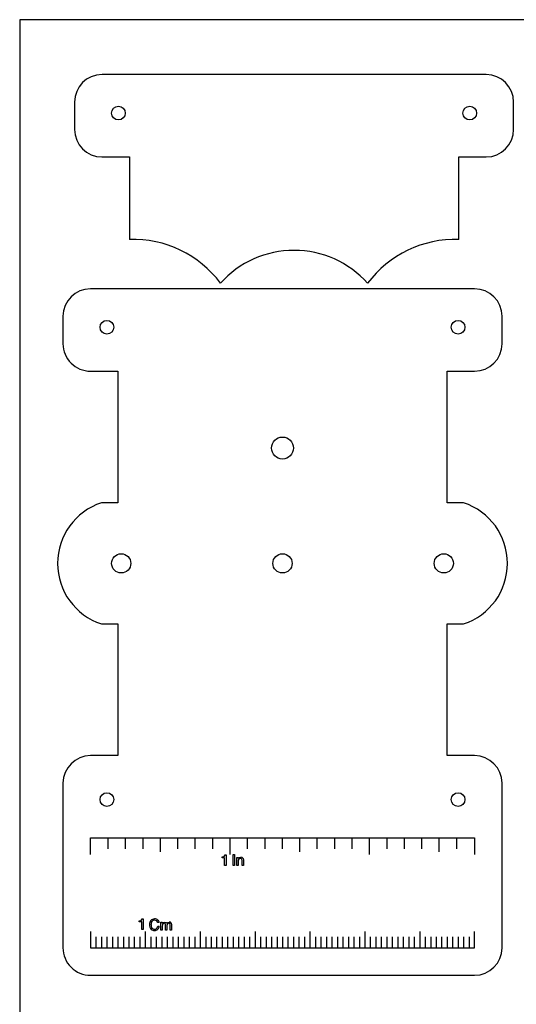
# Model space of a CAD drawing. Header units: millimetres. Extents: x 0 to 600, y 0 to 400.
# Tile 25 of 31: x 0 to 90, y 221 to 400. Entities that reach past the tile are written whole.
import ezdxf

# ---------------------------------------------------------------- set-up
doc = ezdxf.new("R2010")
doc.units = ezdxf.units.MM
doc.header["$MEASUREMENT"] = 0
for name, color, linetype in [('CORTE_L¡SER', 3, 'Continuous'), ('CORTE_L¡SER$CUT', 7, 'Continuous'), ('CORTE_L¡SER$ENGRAVE', 12, 'Continuous'), ('EngraveText', 5, 'Continuous')]:
    doc.layers.add(name, color=color, linetype=linetype)

msp = doc.modelspace()

# ---------------------------------------------------------------- linework, layer by layer
at = {"layer": 'CORTE_L¡SER'}
for p, q in [((600, 400), (0, 400)), ((0, 400), (0, 0))]:
    msp.add_line(p, q, dxfattribs=at)
at = {"layer": 'CORTE_L¡SER$CUT'}
for p, q in [((85, 390), (15, 390)), ((10, 385), (10, 380.01)), ((90, 380.01), (90, 385)), ((15, 375), (20, 375)), ((20, 375), (20, 359.99)), ((80, 359.99), (80, 375)), ((80, 375), (85, 375)), ((82.89, 351), (12.89, 351)), ((7.89, 346), (7.89, 341)), ((87.89, 341), (87.89, 346)), ((12.89, 336), (17.89, 336)), ((17.89, 336), (17.89, 325)), ((77.89, 325), (77.89, 336)), ((77.89, 336), (82.89, 336)), ((17.89, 325), (17.89, 312.02)), ((77.89, 312.02), (77.89, 325)), ((17.89, 312.02), (14.89, 312.02)), ((80.89, 312.02), (77.89, 312.02)), ((14.89, 289.97), (17.89, 289.97)), ((17.89, 289.97), (17.89, 277)), ((77.89, 277), (77.89, 289.97)), ((77.89, 289.97), (80.89, 289.97)), ((17.89, 277), (17.89, 265.99)), ((77.89, 265.99), (77.89, 277)), ((17.89, 265.99), (12.89, 265.99)), ((82.89, 265.99), (77.89, 265.99)), ((7.89, 260.99), (7.89, 231)), ((87.89, 231), (87.89, 260.99)), ((12.89, 226), (82.89, 226))]:
    msp.add_line(p, q, dxfattribs=at)
for centre, radius in [((18, 383), 1.25), ((82, 383), 1.25), ((15.89, 344), 1.25), ((79.89, 344), 1.25), ((47.89, 322), 2), ((18.5, 301), 1.75), ((47.89, 301), 1.75), ((77.28, 301), 1.75), ((15.89, 258), 1.25), ((79.89, 258), 1.25)]:
    msp.add_circle(centre, radius, dxfattribs=at)
for centre, radius, start, end in [((15, 385), 5, 90, 179.9984), ((85, 385), 5, 0.0008, 90.0008), ((15, 380.01), 5, 179.9454, 269.9452), ((84.99, 380.01), 5, 270.0548, 0.0547), ((20.6, 340.01), 20, 36.9064, 91.7366), ((79.39, 340.01), 19.99, 88.2567, 143.0955), ((50, 340), 18, 41.8579, 138.1313), ((12.89, 346), 5, 90, 180), ((82.89, 346), 5, 359.9999, 89.9997), ((12.89, 341), 5, 180, 270.0004), ((82.89, 341), 5, 270, 0), ((18.5, 301), 11.6, 108.1169, 180), ((77.28, 301), 11.6, 0, 71.8831), ((18.5, 301), 11.6, 179.9999, 251.8834), ((77.28, 301), 11.6, 288.1166, 0.0001), ((12.89, 260.99), 5, 89.9999, 179.9997), ((82.89, 260.99), 5, 0.0002, 89.9998), ((12.89, 231), 5, 180, 270.0004), ((82.89, 231), 5, 270, 0)]:
    msp.add_arc(centre, radius, start, end, dxfattribs=at)
at = {"layer": 'CORTE_L¡SER$ENGRAVE'}
for p, q in [((12.89, 248), (12.89, 251)), ((12.89, 251), (82.89, 251)), ((16.07, 251), (16.07, 249)), ((19.24, 251), (19.24, 249)), ((22.42, 251), (22.42, 249)), ((25.59, 251), (25.59, 248.5)), ((28.77, 251), (28.77, 249)), ((31.94, 251), (31.94, 249)), ((35.12, 251), (35.12, 249)), ((38.29, 251), (38.29, 248)), ((41.47, 251), (41.47, 249)), ((44.64, 251), (44.64, 249)), ((47.82, 251), (47.82, 249)), ((50.99, 251), (50.99, 248.5)), ((54.17, 251), (54.17, 249)), ((57.34, 251), (57.34, 249)), ((60.52, 251), (60.52, 249)), ((63.69, 251), (63.69, 248)), ((66.87, 251), (66.87, 249)), ((70.04, 251), (70.04, 249)), ((73.22, 251), (73.22, 249)), ((76.39, 251), (76.39, 248.5)), ((79.57, 251), (79.57, 249)), ((82.89, 251), (82.89, 248)), ((12.89, 234), (12.89, 231)), ((22.89, 234), (22.89, 231)), ((32.89, 234), (32.89, 231)), ((42.89, 234), (42.89, 231)), ((52.89, 234), (52.89, 231)), ((62.89, 234), (62.89, 231)), ((72.89, 234), (72.89, 231)), ((82.89, 231), (82.89, 234)), ((13.89, 233), (13.89, 231)), ((14.89, 233), (14.89, 231)), ((15.89, 233), (15.89, 231)), ((16.89, 233), (16.89, 231)), ((17.89, 233), (17.89, 231)), ((18.89, 233), (18.89, 231)), ((19.89, 233), (19.89, 231)), ((20.89, 233), (20.89, 231)), ((21.89, 233), (21.89, 231)), ((23.89, 233), (23.89, 231)), ((24.89, 233), (24.89, 231)), ((25.89, 233), (25.89, 231)), ((26.89, 233), (26.89, 231)), ((27.89, 233), (27.89, 231)), ((28.89, 233), (28.89, 231)), ((29.89, 233), (29.89, 231)), ((30.89, 233), (30.89, 231)), ((31.89, 233), (31.89, 231)), ((33.89, 233), (33.89, 231)), ((34.89, 233), (34.89, 231)), ((35.89, 233), (35.89, 231)), ((36.89, 233), (36.89, 231)), ((37.89, 233), (37.89, 231)), ((38.89, 233), (38.89, 231)), ((39.89, 233), (39.89, 231)), ((40.89, 233), (40.89, 231)), ((41.89, 233), (41.89, 231)), ((43.89, 233), (43.89, 231)), ((44.89, 233), (44.89, 231)), ((45.89, 233), (45.89, 231)), ((46.89, 233), (46.89, 231)), ((47.89, 233), (47.89, 231)), ((48.89, 233), (48.89, 231)), ((49.89, 233), (49.89, 231)), ((50.89, 233), (50.89, 231)), ((51.89, 233), (51.89, 231)), ((53.89, 233), (53.89, 231)), ((54.89, 233), (54.89, 231)), ((55.89, 233), (55.89, 231)), ((56.89, 233), (56.89, 231)), ((57.89, 233), (57.89, 231)), ((58.89, 233), (58.89, 231)), ((59.89, 233), (59.89, 231)), ((60.89, 233), (60.89, 231)), ((61.89, 233), (61.89, 231)), ((63.89, 233), (63.89, 231)), ((64.89, 233), (64.89, 231)), ((65.89, 233), (65.89, 231)), ((66.89, 233), (66.89, 231)), ((67.89, 233), (67.89, 231)), ((68.89, 233), (68.89, 231)), ((69.89, 233), (69.89, 231)), ((70.89, 233), (70.89, 231)), ((71.89, 233), (71.89, 231)), ((73.89, 233), (73.89, 231)), ((74.89, 233), (74.89, 231)), ((75.89, 233), (75.89, 231)), ((76.89, 233), (76.89, 231)), ((77.89, 233), (77.89, 231)), ((78.89, 233), (78.89, 231)), ((79.89, 233), (79.89, 231)), ((80.89, 233), (80.89, 231)), ((81.89, 233), (81.89, 231)), ((12.89, 231), (82.89, 231))]:
    msp.add_line(p, q, dxfattribs=at)
at = {"layer": 'EngraveText'}
for p, q in [((36.89, 247.57), (37.26, 247.65)), ((36.89, 247.38), (36.89, 247.57)), ((37.26, 247.65), (37.42, 247.94)), ((37.42, 247.94), (37.61, 247.94)), ((37.61, 247.94), (37.61, 246)), ((38.89, 248), (39.16, 248)), ((38.89, 246), (38.89, 248)), ((39.16, 248), (39.16, 246)), ((39.57, 247.46), (39.8, 247.46)), ((39.57, 246), (39.57, 247.46)), ((39.8, 247.46), (39.8, 247.25)), ((39.8, 247.25), (40.02, 247.44)), ((40.02, 247.44), (40.28, 247.49)), ((37.35, 247.38), (36.89, 247.38)), ((37.35, 246), (37.35, 247.38)), ((37.61, 246), (37.35, 246)), ((39.16, 246), (38.89, 246)), ((39.82, 246), (39.57, 246)), ((39.83, 246.98), (39.82, 246.76)), ((39.82, 246.76), (39.82, 246)), ((39.91, 247.13), (39.83, 246.98)), ((40.09, 247.25), (39.91, 247.13)), ((40.23, 247.27), (40.09, 247.25)), ((40.51, 246.92), (40.47, 247.13)), ((40.51, 246), (40.51, 246.92)), ((40.76, 246), (40.51, 246)), ((40.7, 247.27), (40.76, 246.94)), ((40.76, 246.94), (40.76, 246)), ((21.77, 235.9), (22.14, 235.99)), ((21.77, 235.71), (21.77, 235.9)), ((22.23, 235.71), (21.77, 235.71)), ((22.14, 235.99), (22.3, 236.27)), ((22.23, 234.33), (22.23, 235.71)), ((22.3, 236.27), (22.49, 236.27)), ((22.49, 236.27), (22.49, 234.33)), ((24.97, 235.91), (24.59, 236.02)), ((25.15, 235.6), (24.97, 235.91)), ((25.04, 234.62), (25.17, 234.94)), ((25.41, 235.6), (25.15, 235.6)), ((25.17, 234.94), (25.43, 234.94)), ((25.73, 235.66), (25.97, 235.66)), ((25.73, 234.2), (25.73, 235.66)), ((25.97, 235.66), (25.97, 235.45)), ((25.97, 235.45), (26.13, 235.61)), ((25.97, 234.97), (25.97, 234.2)), ((26.34, 235.47), (26.08, 235.36)), ((26.13, 235.61), (26.4, 235.69)), ((26.55, 235.37), (26.34, 235.47)), ((26.4, 235.69), (26.68, 235.61)), ((26.58, 235.15), (26.55, 235.37)), ((26.58, 234.2), (26.58, 235.15)), ((26.68, 235.61), (26.79, 235.46)), ((26.79, 235.46), (26.98, 235.63)), ((26.93, 235.37), (26.83, 235.05)), ((26.83, 235.05), (26.83, 234.2)), ((27.18, 235.47), (26.93, 235.37)), ((26.98, 235.63), (27.23, 235.69)), ((27.36, 235.41), (27.18, 235.47)), ((27.43, 235.21), (27.36, 235.41)), ((27.43, 234.2), (27.43, 235.21)), ((27.63, 235.48), (27.69, 235.17)), ((27.69, 235.17), (27.69, 234.2)), ((22.49, 234.33), (22.23, 234.33)), ((25.97, 234.2), (25.73, 234.2)), ((26.83, 234.2), (26.58, 234.2)), ((27.69, 234.2), (27.43, 234.2))]:
    msp.add_line(p, q, dxfattribs=at)
for centre, radius, start, end in [((40.33, 247.07), 0.424, 28.9157, 96.4793), ((40.25, 247.03), 0.239, 25.3179, 94.9116), ((24.76, 235.27), 1.1, 141.8533, 182.3766), ((24.75, 235.13), 1.1, 175.2592, 224.5194), ((24.55, 235.4), 0.855, 87.2801, 140.2717), ((24.87, 235.25), 0.946, 143.5928, 184.5332), ((24.86, 235.13), 0.925, 177.3583, 214.7648), ((24.57, 235.42), 0.604, 87.9809, 139.0497), ((24.64, 235.44), 0.82, 48.9269, 93.5707), ((24.71, 235.53), 0.707, 5.9328, 48.2944), ((24.53, 235.02), 0.903, 317.4369, 354.8579), ((26.5, 235.03), 0.527, 141.1031, 186.3518), ((27.27, 235.29), 0.405, 28.0435, 96.0493), ((24.53, 235), 0.848, 228.6544, 271.7002), ((24.55, 234.96), 0.573, 218.0634, 273.8202), ((24.59, 234.98), 0.833, 267.2793, 316.3647), ((24.61, 234.9), 0.517, 267.167, 326.3701)]:
    msp.add_arc(centre, radius, start, end, dxfattribs=at)

doc.saveas('drawing.dxf')
